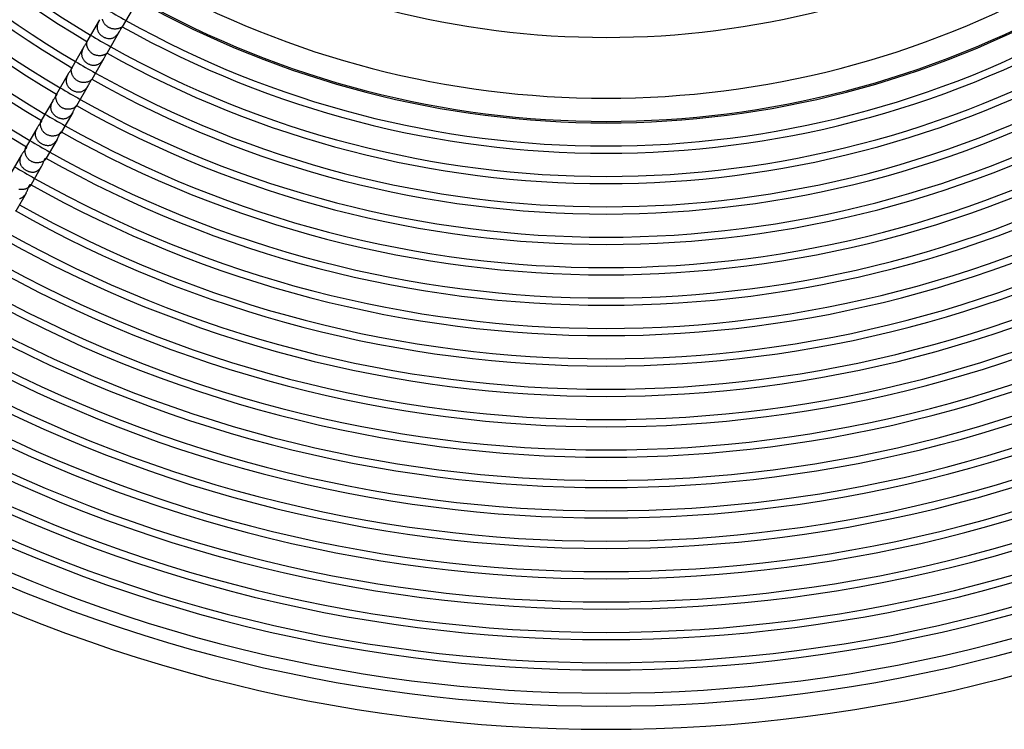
# Model space of a CAD drawing. Header units: millimetres. Extents: x -310 to 310, y -273 to 273.
# Tile 28 of 76: x -101 to 69, y -270 to -147. Entities that reach past the tile are written whole.
import ezdxf

# ---------------------------------------------------------------- set-up
doc = ezdxf.new("R2010")
doc.units = ezdxf.units.MM
doc.layers.add('HIDDEN', color=7, linetype='Continuous')
doc.layers.add('THICK', color=7, linetype='Continuous')

msp = doc.modelspace()

# ---------------------------------------------------------------- linework, layer by layer
at = {"layer": 'HIDDEN'}
for p, q in [((-87.59, -147.74), (-87.64, -147.85)), ((-87.54, -147.63), (-87.59, -147.74)), ((-87.49, -147.53), (-87.54, -147.63)), ((-87.43, -147.44), (-87.49, -147.53)), ((-86.91, -147.45), (-86.93, -147.37)), ((-86.88, -147.53), (-86.91, -147.45)), ((-86.85, -147.62), (-86.88, -147.53)), ((-86.81, -147.71), (-86.85, -147.62)), ((-86.77, -147.79), (-86.81, -147.71)), ((-86.73, -147.88), (-86.77, -147.79)), ((-87.84, -148.57), (-87.85, -148.7)), ((-87.85, -148.7), (-87.85, -148.83)), ((-87.85, -148.83), (-87.84, -148.95)), ((-87.83, -148.45), (-87.84, -148.57)), ((-87.84, -148.95), (-87.82, -149.08)), ((-87.8, -148.32), (-87.83, -148.45)), ((-87.82, -149.08), (-87.79, -149.2)), ((-87.77, -148.2), (-87.8, -148.32)), ((-87.79, -149.2), (-87.75, -149.32)), ((-87.73, -148.08), (-87.77, -148.2)), ((-87.75, -149.32), (-87.71, -149.44)), ((-87.69, -147.96), (-87.73, -148.08)), ((-87.71, -149.44), (-87.65, -149.55)), ((-87.64, -147.85), (-87.69, -147.96)), ((-86.68, -147.97), (-86.73, -147.88)), ((-86.63, -148.05), (-86.68, -147.97)), ((-86.57, -148.14), (-86.63, -148.05)), ((-86.51, -148.22), (-86.57, -148.14)), ((-86.44, -148.3), (-86.51, -148.22)), ((-86.37, -148.37), (-86.44, -148.3)), ((-86.3, -148.45), (-86.37, -148.37)), ((-86.22, -148.52), (-86.3, -148.45)), ((-86.14, -148.58), (-86.22, -148.52)), ((-86.06, -148.65), (-86.14, -148.58)), ((-85.97, -148.7), (-86.06, -148.65)), ((-85.89, -148.76), (-85.97, -148.7)), ((-85.79, -148.81), (-85.89, -148.76)), ((-85.7, -148.85), (-85.79, -148.81)), ((-85.6, -148.89), (-85.7, -148.85)), ((-85.51, -148.93), (-85.6, -148.89)), ((-85.41, -148.96), (-85.51, -148.93)), ((-85.31, -148.99), (-85.41, -148.96)), ((-85.21, -149.01), (-85.31, -148.99)), ((-85.11, -149.03), (-85.21, -149.01)), ((-85.01, -149.04), (-85.11, -149.03)), ((-84.9, -149.05), (-85.01, -149.04)), ((-84.8, -149.05), (-84.9, -149.05)), ((-84.71, -149.05), (-84.8, -149.05)), ((-84.61, -149.05), (-84.71, -149.05)), ((-84.51, -149.04), (-84.61, -149.05)), ((-84.42, -149.03), (-84.51, -149.04)), ((-84.33, -149.01), (-84.42, -149.03)), ((-84.24, -148.99), (-84.33, -149.01)), ((-84.16, -148.97), (-84.24, -148.99)), ((-84.08, -148.95), (-84.16, -148.97)), ((-84, -148.92), (-84.08, -148.95)), ((-84.08, -149.62), (-84.02, -149.53)), ((-84.02, -149.53), (-83.97, -149.44)), ((-83.93, -148.9), (-84, -148.92)), ((-83.87, -148.87), (-83.93, -148.9)), ((-83.81, -148.84), (-83.87, -148.87)), ((-83.75, -148.82), (-83.81, -148.84)), ((-83.71, -148.79), (-83.75, -148.82)), ((-83.66, -148.76), (-83.71, -148.79)), ((-83.63, -148.74), (-83.66, -148.76)), ((-83.59, -148.72), (-83.63, -148.74)), ((-83.57, -148.7), (-83.59, -148.72)), ((-83.55, -148.68), (-83.57, -148.7)), ((-83.53, -148.67), (-83.55, -148.68)), ((-83.52, -148.66), (-83.53, -148.67)), ((-83.51, -148.65), (-83.52, -148.66)), ((-83.51, -148.65), (-83.51, -148.65)), ((-83.51, -148.65), (-83.51, -148.65)), ((-83.51, -148.65), (-83.51, -148.65)), ((-83.51, -148.65), (-83.51, -148.65)), ((-83.51, -148.65), (-83.51, -148.65)), ((-83.51, -148.65), (-83.51, -148.65)), ((-83.51, -148.65), (-83.51, -148.65)), ((-89.63, -151.26), (-89.62, -151.23)), ((-89.62, -151.23), (-89.61, -151.22)), ((-89.6, -151.19), (-89.61, -151.2)), ((-89.61, -151.22), (-89.61, -151.2)), ((-89.61, -151.2), (-89.6, -151.2)), ((-89.6, -151.2), (-89.6, -151.2)), ((-89.6, -151.2), (-89.6, -151.2)), ((-89.6, -151.2), (-89.6, -151.2)), ((-89.6, -151.2), (-89.6, -151.2)), ((-89.6, -151.2), (-89.6, -151.2)), ((-87.65, -149.55), (-87.59, -149.66)), ((-87.59, -149.66), (-87.52, -149.77)), ((-87.52, -149.77), (-87.44, -149.87)), ((-87.44, -149.87), (-87.35, -149.97)), ((-87.35, -149.97), (-87.26, -150.06)), ((-87.26, -150.06), (-87.15, -150.15)), ((-87.15, -150.15), (-87.05, -150.23)), ((-87.05, -150.23), (-86.94, -150.31)), ((-86.94, -150.31), (-86.82, -150.38)), ((-86.82, -150.38), (-86.72, -150.44)), ((-86.72, -150.44), (-86.61, -150.49)), ((-86.61, -150.49), (-86.49, -150.54)), ((-86.49, -150.54), (-86.38, -150.58)), ((-86.38, -150.58), (-86.26, -150.62)), ((-86.26, -150.62), (-86.15, -150.64)), ((-86.15, -150.64), (-86.03, -150.66)), ((-86.03, -150.66), (-85.91, -150.68)), ((-85.91, -150.68), (-85.79, -150.68)), ((-85.79, -150.68), (-85.67, -150.68)), ((-85.67, -150.68), (-85.56, -150.67)), ((-85.56, -150.67), (-85.44, -150.66)), ((-85.44, -150.66), (-85.33, -150.63)), ((-85.33, -150.63), (-85.21, -150.6)), ((-85.21, -150.6), (-85.1, -150.56)), ((-85.1, -150.56), (-84.99, -150.51)), ((-84.99, -150.51), (-84.89, -150.45)), ((-84.89, -150.45), (-84.79, -150.39)), ((-84.79, -150.39), (-84.69, -150.32)), ((-84.69, -150.32), (-84.6, -150.24)), ((-84.6, -150.24), (-84.51, -150.16)), ((-84.51, -150.16), (-84.42, -150.07)), ((-84.42, -150.07), (-84.35, -149.99)), ((-84.35, -149.99), (-84.27, -149.89)), ((-84.27, -149.89), (-84.2, -149.8)), ((-84.2, -149.8), (-84.14, -149.71)), ((-84.14, -149.71), (-84.08, -149.62)), ((-90.46, -152.86), (-90.48, -152.98)), ((-90.42, -152.74), (-90.46, -152.86)), ((-90.38, -152.63), (-90.42, -152.74)), ((-90.34, -152.52), (-90.38, -152.63)), ((-90.29, -152.41), (-90.34, -152.52)), ((-90.24, -152.31), (-90.29, -152.41)), ((-90.19, -152.21), (-90.24, -152.31)), ((-90.13, -152.12), (-90.19, -152.21)), ((-89.66, -151.54), (-89.65, -151.48)), ((-89.65, -151.61), (-89.66, -151.54)), ((-89.65, -151.37), (-89.64, -151.33)), ((-89.65, -151.42), (-89.65, -151.37)), ((-89.65, -151.48), (-89.65, -151.42)), ((-89.65, -151.68), (-89.65, -151.61)), ((-89.64, -151.76), (-89.65, -151.68)), ((-89.64, -151.33), (-89.63, -151.29)), ((-89.62, -151.84), (-89.64, -151.76)), ((-89.63, -151.29), (-89.63, -151.26)), ((-89.61, -151.93), (-89.62, -151.84)), ((-89.59, -152.01), (-89.61, -151.93)), ((-89.56, -152.1), (-89.59, -152.01)), ((-89.53, -152.19), (-89.56, -152.1)), ((-89.49, -152.28), (-89.53, -152.19)), ((-89.45, -152.38), (-89.49, -152.28)), ((-89.41, -152.47), (-89.45, -152.38)), ((-89.36, -152.56), (-89.41, -152.47)), ((-89.31, -152.65), (-89.36, -152.56)), ((-89.25, -152.74), (-89.31, -152.65)), ((-89.19, -152.82), (-89.25, -152.74)), ((-89.12, -152.9), (-89.19, -152.82)), ((-89.05, -152.98), (-89.12, -152.9)), ((-90.52, -153.22), (-90.53, -153.34)), ((-90.53, -153.34), (-90.52, -153.46)), ((-90.51, -153.1), (-90.52, -153.22)), ((-90.52, -153.46), (-90.51, -153.58)), ((-90.48, -152.98), (-90.51, -153.1)), ((-90.51, -153.58), (-90.49, -153.69)), ((-90.49, -153.69), (-90.47, -153.81)), ((-90.47, -153.81), (-90.43, -153.92)), ((-90.43, -153.92), (-90.39, -154.03)), ((-90.39, -154.03), (-90.34, -154.14)), ((-90.34, -154.14), (-90.28, -154.24)), ((-90.28, -154.24), (-90.21, -154.34)), ((-90.21, -154.34), (-90.14, -154.44)), ((-90.14, -154.44), (-90.06, -154.53)), ((-90.06, -154.53), (-89.98, -154.62)), ((-89.98, -154.62), (-89.89, -154.7)), ((-88.98, -153.06), (-89.05, -152.98)), ((-88.9, -153.13), (-88.98, -153.06)), ((-88.82, -153.2), (-88.9, -153.13)), ((-88.73, -153.27), (-88.82, -153.2)), ((-88.65, -153.33), (-88.73, -153.27)), ((-88.56, -153.38), (-88.65, -153.33)), ((-88.46, -153.43), (-88.56, -153.38)), ((-88.36, -153.48), (-88.46, -153.43)), ((-88.26, -153.52), (-88.36, -153.48)), ((-88.16, -153.56), (-88.26, -153.52)), ((-88.05, -153.59), (-88.16, -153.56)), ((-87.95, -153.62), (-88.05, -153.59)), ((-87.84, -153.64), (-87.95, -153.62)), ((-87.74, -153.65), (-87.84, -153.64)), ((-87.63, -153.66), (-87.74, -153.65)), ((-87.53, -153.67), (-87.63, -153.66)), ((-87.42, -153.67), (-87.53, -153.67)), ((-87.32, -153.66), (-87.42, -153.67)), ((-87.22, -153.66), (-87.32, -153.66)), ((-87.12, -153.64), (-87.22, -153.66)), ((-87.02, -153.63), (-87.12, -153.64)), ((-87.1, -154.72), (-87.03, -154.64)), ((-87.03, -154.64), (-86.96, -154.55)), ((-86.93, -153.61), (-87.02, -153.63)), ((-86.96, -154.55), (-86.9, -154.47)), ((-86.84, -153.59), (-86.93, -153.61)), ((-86.9, -154.47), (-86.83, -154.38)), ((-86.75, -153.56), (-86.84, -153.59)), ((-86.83, -154.38), (-86.78, -154.29)), ((-86.78, -154.29), (-86.72, -154.2)), ((-86.67, -153.53), (-86.75, -153.56)), ((-86.72, -154.2), (-86.67, -154.12)), ((-86.6, -153.5), (-86.67, -153.53)), ((-86.53, -153.47), (-86.6, -153.5)), ((-86.46, -153.44), (-86.53, -153.47)), ((-86.4, -153.41), (-86.46, -153.44)), ((-86.35, -153.38), (-86.4, -153.41)), ((-86.31, -153.35), (-86.35, -153.38)), ((-86.27, -153.32), (-86.31, -153.35)), ((-86.23, -153.29), (-86.27, -153.32)), ((-86.2, -153.27), (-86.23, -153.29)), ((-86.18, -153.25), (-86.2, -153.27)), ((-86.16, -153.23), (-86.18, -153.25)), ((-86.15, -153.21), (-86.16, -153.23)), ((-86.14, -153.2), (-86.15, -153.21)), ((-86.14, -153.19), (-86.14, -153.19)), ((-86.14, -153.19), (-86.14, -153.19)), ((-86.14, -153.19), (-86.14, -153.2)), ((-86.14, -153.19), (-86.14, -153.2)), ((-86.14, -153.2), (-86.14, -153.2)), ((-86.14, -153.2), (-86.14, -153.2)), ((-86.14, -153.2), (-86.14, -153.2)), ((-92.31, -156.04), (-92.3, -155.99)), ((-92.31, -156.11), (-92.31, -156.04)), ((-92.31, -156.18), (-92.31, -156.11)), ((-92.31, -156.25), (-92.31, -156.18)), ((-92.3, -156.33), (-92.31, -156.25)), ((-92.3, -155.99), (-92.29, -155.93)), ((-92.29, -156.42), (-92.3, -156.33)), ((-92.29, -155.93), (-92.28, -155.89)), ((-92.28, -155.89), (-92.27, -155.85)), ((-92.27, -155.85), (-92.26, -155.82)), ((-92.26, -155.82), (-92.25, -155.79)), ((-92.25, -155.79), (-92.24, -155.77)), ((-92.23, -155.74), (-92.24, -155.77)), ((-92.24, -155.76), (-92.23, -155.75)), ((-92.24, -155.77), (-92.24, -155.76)), ((-92.23, -155.75), (-92.23, -155.75)), ((-92.23, -155.75), (-92.22, -155.75)), ((-92.22, -155.75), (-92.22, -155.75)), ((-92.22, -155.75), (-92.22, -155.75)), ((-89.89, -154.7), (-89.8, -154.78)), ((-89.8, -154.78), (-89.7, -154.86)), ((-89.7, -154.86), (-89.59, -154.93)), ((-89.59, -154.93), (-89.49, -155)), ((-89.49, -155), (-89.39, -155.05)), ((-89.39, -155.05), (-89.29, -155.1)), ((-89.29, -155.1), (-89.19, -155.14)), ((-89.19, -155.14), (-89.09, -155.18)), ((-89.09, -155.18), (-88.98, -155.21)), ((-88.98, -155.21), (-88.88, -155.24)), ((-88.88, -155.24), (-88.77, -155.27)), ((-88.77, -155.27), (-88.67, -155.29)), ((-88.67, -155.29), (-88.56, -155.3)), ((-88.56, -155.3), (-88.45, -155.3)), ((-88.45, -155.3), (-88.35, -155.3)), ((-88.35, -155.3), (-88.24, -155.3)), ((-88.24, -155.3), (-88.13, -155.28)), ((-88.13, -155.28), (-88.03, -155.26)), ((-88.03, -155.26), (-87.92, -155.24)), ((-87.92, -155.24), (-87.82, -155.2)), ((-87.82, -155.2), (-87.72, -155.16)), ((-87.72, -155.16), (-87.63, -155.12)), ((-87.63, -155.12), (-87.53, -155.06)), ((-87.53, -155.06), (-87.44, -155.01)), ((-87.44, -155.01), (-87.35, -154.94)), ((-87.35, -154.94), (-87.26, -154.87)), ((-87.26, -154.87), (-87.18, -154.8)), ((-87.18, -154.8), (-87.1, -154.72)), ((-93.19, -157.8), (-93.2, -157.91)), ((-93.2, -157.91), (-93.2, -158.02)), ((-93.2, -158.02), (-93.19, -158.12)), ((-93.18, -157.69), (-93.19, -157.8)), ((-93.16, -157.58), (-93.18, -157.69)), ((-93.13, -157.48), (-93.16, -157.58)), ((-93.1, -157.37), (-93.13, -157.48)), ((-93.06, -157.27), (-93.1, -157.37)), ((-93.02, -157.17), (-93.06, -157.27)), ((-92.98, -157.07), (-93.02, -157.17)), ((-92.93, -156.97), (-92.98, -157.07)), ((-92.88, -156.88), (-92.93, -156.97)), ((-92.83, -156.79), (-92.88, -156.88)), ((-92.27, -156.51), (-92.29, -156.42)), ((-92.26, -156.6), (-92.27, -156.51)), ((-92.23, -156.69), (-92.26, -156.6)), ((-92.2, -156.78), (-92.23, -156.69)), ((-92.17, -156.87), (-92.2, -156.78)), ((-92.13, -156.97), (-92.17, -156.87)), ((-92.09, -157.06), (-92.13, -156.97)), ((-92.04, -157.16), (-92.09, -157.06)), ((-91.99, -157.25), (-92.04, -157.16)), ((-91.93, -157.34), (-91.99, -157.25)), ((-91.87, -157.43), (-91.93, -157.34)), ((-91.8, -157.51), (-91.87, -157.43)), ((-91.73, -157.6), (-91.8, -157.51)), ((-91.66, -157.68), (-91.73, -157.6)), ((-91.58, -157.75), (-91.66, -157.68)), ((-91.5, -157.82), (-91.58, -157.75)), ((-91.41, -157.89), (-91.5, -157.82)), ((-91.32, -157.95), (-91.41, -157.89)), ((-91.23, -158.01), (-91.32, -157.95)), ((-91.13, -158.06), (-91.23, -158.01)), ((-89.12, -158.04), (-89.19, -158.08)), ((-89.05, -158.01), (-89.12, -158.04)), ((-89, -157.97), (-89.05, -158.01)), ((-88.95, -157.93), (-89, -157.97)), ((-88.9, -157.9), (-88.95, -157.93)), ((-88.86, -157.87), (-88.9, -157.9)), ((-88.83, -157.84), (-88.86, -157.87)), ((-88.81, -157.81), (-88.83, -157.84)), ((-88.79, -157.79), (-88.81, -157.81)), ((-88.78, -157.77), (-88.79, -157.79)), ((-88.76, -157.74), (-88.78, -157.77)), ((-88.77, -157.76), (-88.78, -157.77)), ((-88.77, -157.74), (-88.77, -157.74)), ((-88.77, -157.74), (-88.77, -157.74)), ((-88.77, -157.74), (-88.77, -157.75)), ((-88.77, -157.75), (-88.77, -157.75)), ((-88.77, -157.75), (-88.77, -157.76)), ((-93.19, -158.12), (-93.18, -158.23)), ((-93.18, -158.23), (-93.16, -158.33)), ((-93.16, -158.33), (-93.13, -158.44)), ((-93.13, -158.44), (-93.1, -158.54)), ((-93.1, -158.54), (-93.06, -158.64)), ((-93.06, -158.64), (-93.02, -158.73)), ((-93.02, -158.73), (-92.96, -158.83)), ((-92.96, -158.83), (-92.91, -158.92)), ((-92.91, -158.92), (-92.84, -159.01)), ((-92.84, -159.01), (-92.77, -159.09)), ((-92.77, -159.09), (-92.7, -159.18)), ((-92.7, -159.18), (-92.62, -159.26)), ((-92.62, -159.26), (-92.53, -159.34)), ((-92.53, -159.34), (-92.44, -159.41)), ((-92.44, -159.41), (-92.35, -159.48)), ((-92.35, -159.48), (-92.25, -159.55)), ((-92.25, -159.55), (-92.15, -159.61)), ((-92.15, -159.61), (-92.04, -159.67)), ((-92.04, -159.67), (-91.93, -159.72)), ((-91.93, -159.72), (-91.81, -159.77)), ((-91.02, -158.11), (-91.13, -158.06)), ((-90.92, -158.15), (-91.02, -158.11)), ((-90.81, -158.19), (-90.92, -158.15)), ((-90.7, -158.22), (-90.81, -158.19)), ((-90.59, -158.25), (-90.7, -158.22)), ((-90.48, -158.26), (-90.59, -158.25)), ((-90.37, -158.28), (-90.48, -158.26)), ((-90.39, -159.79), (-90.28, -159.74)), ((-90.26, -158.29), (-90.37, -158.28)), ((-90.28, -159.74), (-90.18, -159.68)), ((-90.15, -158.29), (-90.26, -158.29)), ((-90.18, -159.68), (-90.08, -159.61)), ((-90.04, -158.29), (-90.15, -158.29)), ((-90.08, -159.61), (-89.98, -159.54)), ((-89.93, -158.28), (-90.04, -158.29)), ((-89.98, -159.54), (-89.88, -159.46)), ((-89.83, -158.27), (-89.93, -158.28)), ((-89.88, -159.46), (-89.79, -159.37)), ((-89.73, -158.25), (-89.83, -158.27)), ((-89.79, -159.37), (-89.71, -159.28)), ((-89.63, -158.23), (-89.73, -158.25)), ((-89.71, -159.28), (-89.63, -159.18)), ((-89.53, -158.2), (-89.63, -158.23)), ((-89.63, -159.18), (-89.56, -159.09)), ((-89.56, -159.09), (-89.49, -158.99)), ((-89.44, -158.18), (-89.53, -158.2)), ((-89.49, -158.99), (-89.43, -158.89)), ((-89.35, -158.15), (-89.44, -158.18)), ((-89.43, -158.89), (-89.37, -158.79)), ((-89.27, -158.11), (-89.35, -158.15)), ((-89.19, -158.08), (-89.27, -158.11)), ((-94.97, -160.76), (-94.96, -160.69)), ((-94.97, -160.85), (-94.97, -160.76)), ((-94.96, -160.93), (-94.97, -160.85)), ((-94.96, -160.62), (-94.95, -160.55)), ((-94.96, -160.69), (-94.96, -160.62)), ((-94.95, -161.02), (-94.96, -160.93)), ((-94.95, -160.55), (-94.94, -160.5)), ((-94.94, -161.12), (-94.95, -161.02)), ((-94.94, -160.5), (-94.93, -160.45)), ((-94.92, -161.22), (-94.94, -161.12)), ((-94.93, -160.45), (-94.91, -160.41)), ((-94.89, -161.32), (-94.92, -161.22)), ((-94.91, -160.41), (-94.9, -160.37)), ((-94.9, -160.37), (-94.88, -160.34)), ((-94.86, -161.42), (-94.89, -161.32)), ((-94.85, -160.29), (-94.88, -160.34)), ((-94.88, -160.34), (-94.87, -160.33)), ((-94.87, -160.33), (-94.86, -160.31)), ((-94.86, -160.31), (-94.85, -160.3)), ((-94.83, -161.52), (-94.86, -161.42)), ((-94.85, -160.3), (-94.85, -160.3)), ((-94.85, -160.3), (-94.84, -160.3)), ((-94.84, -160.3), (-94.83, -160.3)), ((-91.81, -159.77), (-91.69, -159.81)), ((-91.69, -159.81), (-91.58, -159.85)), ((-91.58, -159.85), (-91.46, -159.88)), ((-91.46, -159.88), (-91.34, -159.9)), ((-91.34, -159.9), (-91.22, -159.91)), ((-91.22, -159.91), (-91.1, -159.92)), ((-91.1, -159.92), (-90.98, -159.92)), ((-90.98, -159.92), (-90.86, -159.91)), ((-90.86, -159.91), (-90.74, -159.89)), ((-90.74, -159.89), (-90.62, -159.87)), ((-90.62, -159.87), (-90.51, -159.83)), ((-90.51, -159.83), (-90.39, -159.79)), ((-95.86, -162.44), (-95.87, -162.55)), ((-95.87, -162.55), (-95.87, -162.67)), ((-95.87, -162.67), (-95.86, -162.78)), ((-95.85, -162.32), (-95.86, -162.44)), ((-95.86, -162.78), (-95.84, -162.89)), ((-95.83, -162.21), (-95.85, -162.32)), ((-95.84, -162.89), (-95.82, -163)), ((-95.8, -162.09), (-95.83, -162.21)), ((-95.82, -163), (-95.78, -163.11)), ((-95.77, -161.98), (-95.8, -162.09)), ((-95.78, -163.11), (-95.74, -163.22)), ((-95.73, -161.87), (-95.77, -161.98)), ((-95.68, -161.76), (-95.73, -161.87)), ((-95.63, -161.65), (-95.68, -161.76)), ((-95.58, -161.55), (-95.63, -161.65)), ((-95.52, -161.45), (-95.58, -161.55)), ((-94.78, -161.62), (-94.83, -161.52)), ((-94.74, -161.72), (-94.78, -161.62)), ((-94.69, -161.82), (-94.74, -161.72)), ((-94.63, -161.92), (-94.69, -161.82)), ((-94.57, -162.01), (-94.63, -161.92)), ((-94.5, -162.1), (-94.57, -162.01)), ((-94.43, -162.19), (-94.5, -162.1)), ((-94.35, -162.28), (-94.43, -162.19)), ((-94.27, -162.36), (-94.35, -162.28)), ((-94.18, -162.44), (-94.27, -162.36)), ((-94.09, -162.51), (-94.18, -162.44)), ((-94, -162.58), (-94.09, -162.51)), ((-93.9, -162.64), (-94, -162.58)), ((-93.8, -162.69), (-93.9, -162.64)), ((-93.7, -162.74), (-93.8, -162.69)), ((-93.6, -162.78), (-93.7, -162.74)), ((-93.49, -162.81), (-93.6, -162.78)), ((-93.39, -162.84), (-93.49, -162.81)), ((-93.28, -162.87), (-93.39, -162.84)), ((-93.17, -162.89), (-93.28, -162.87)), ((-93.06, -162.9), (-93.17, -162.89)), ((-92.95, -162.91), (-93.06, -162.9)), ((-92.84, -162.91), (-92.95, -162.91)), ((-92.73, -162.91), (-92.84, -162.91)), ((-92.63, -162.9), (-92.73, -162.91)), ((-92.52, -162.89), (-92.63, -162.9)), ((-92.42, -162.87), (-92.52, -162.89)), ((-92.32, -162.85), (-92.42, -162.87)), ((-92.22, -162.83), (-92.32, -162.85)), ((-92.12, -162.8), (-92.22, -162.83)), ((-92.03, -162.77), (-92.12, -162.8)), ((-91.95, -162.73), (-92.03, -162.77)), ((-91.87, -162.69), (-91.95, -162.73)), ((-91.8, -162.66), (-91.87, -162.69)), ((-91.73, -162.62), (-91.8, -162.66)), ((-91.67, -162.58), (-91.73, -162.62)), ((-91.61, -162.54), (-91.67, -162.58)), ((-91.56, -162.5), (-91.61, -162.54)), ((-91.52, -162.47), (-91.56, -162.5)), ((-91.49, -162.43), (-91.52, -162.47)), ((-91.46, -162.4), (-91.49, -162.43)), ((-91.44, -162.37), (-91.46, -162.4)), ((-91.42, -162.34), (-91.44, -162.37)), ((-91.39, -162.29), (-91.42, -162.34)), ((-91.41, -162.33), (-91.42, -162.34)), ((-91.41, -162.28), (-91.4, -162.28)), ((-91.4, -162.31), (-91.41, -162.33)), ((-91.4, -162.28), (-91.4, -162.29)), ((-91.4, -162.29), (-91.4, -162.3)), ((-91.4, -162.3), (-91.4, -162.31)), ((-97.48, -164.83), (-97.53, -164.92)), ((-95.74, -163.22), (-95.7, -163.32)), ((-95.7, -163.32), (-95.64, -163.42)), ((-95.64, -163.42), (-95.58, -163.51)), ((-95.58, -163.51), (-95.52, -163.61)), ((-95.52, -163.61), (-95.44, -163.7)), ((-95.44, -163.7), (-95.37, -163.78)), ((-95.37, -163.78), (-95.28, -163.86)), ((-95.28, -163.86), (-95.2, -163.94)), ((-95.2, -163.94), (-95.11, -164.02)), ((-95.11, -164.02), (-95.01, -164.09)), ((-95.01, -164.09), (-94.91, -164.15)), ((-94.91, -164.15), (-94.81, -164.22)), ((-94.81, -164.22), (-94.71, -164.27)), ((-94.71, -164.27), (-94.62, -164.32)), ((-94.62, -164.32), (-94.52, -164.36)), ((-94.52, -164.36), (-94.42, -164.4)), ((-94.42, -164.4), (-94.32, -164.44)), ((-94.32, -164.44), (-94.22, -164.47)), ((-94.22, -164.47), (-94.11, -164.49)), ((-94.11, -164.49), (-94.01, -164.51)), ((-94.01, -164.51), (-93.91, -164.53)), ((-93.91, -164.53), (-93.81, -164.54)), ((-93.81, -164.54), (-93.7, -164.54)), ((-93.7, -164.54), (-93.6, -164.54)), ((-93.6, -164.54), (-93.5, -164.53)), ((-93.5, -164.53), (-93.4, -164.51)), ((-93.4, -164.51), (-93.3, -164.49)), ((-93.3, -164.49), (-93.2, -164.47)), ((-93.2, -164.47), (-93.1, -164.43)), ((-93.1, -164.43), (-93.01, -164.39)), ((-93.01, -164.39), (-92.92, -164.35)), ((-92.92, -164.35), (-92.83, -164.3)), ((-92.83, -164.3), (-92.74, -164.24)), ((-92.74, -164.24), (-92.66, -164.18)), ((-92.66, -164.18), (-92.58, -164.11)), ((-92.58, -164.11), (-92.5, -164.03)), ((-92.5, -164.03), (-92.42, -163.96)), ((-92.42, -163.96), (-92.35, -163.88)), ((-92.35, -163.88), (-92.29, -163.8)), ((-92.29, -163.8), (-92.23, -163.71)), ((-92.23, -163.71), (-92.17, -163.63)), ((-92.17, -163.63), (-92.11, -163.54)), ((-92.11, -163.54), (-92.06, -163.45)), ((-98.4, -166.5), (-98.44, -166.6)), ((-98.36, -166.4), (-98.4, -166.5)), ((-98.31, -166.3), (-98.36, -166.4)), ((-98.26, -166.2), (-98.31, -166.3)), ((-98.21, -166.11), (-98.26, -166.2)), ((-97.63, -165.41), (-97.62, -165.33)), ((-97.62, -165.5), (-97.63, -165.41)), ((-97.62, -165.25), (-97.61, -165.18)), ((-97.62, -165.33), (-97.62, -165.25)), ((-97.62, -165.6), (-97.62, -165.5)), ((-97.6, -165.7), (-97.62, -165.6)), ((-97.61, -165.18), (-97.6, -165.11)), ((-97.6, -165.11), (-97.58, -165.05)), ((-97.59, -165.8), (-97.6, -165.7)), ((-97.56, -165.9), (-97.59, -165.8)), ((-97.58, -165.05), (-97.56, -165)), ((-97.56, -165), (-97.55, -164.96)), ((-97.54, -166.01), (-97.56, -165.9)), ((-97.55, -164.96), (-97.53, -164.92)), ((-97.5, -166.11), (-97.54, -166.01)), ((-97.53, -164.92), (-97.51, -164.9)), ((-97.51, -164.9), (-97.5, -164.88)), ((-97.5, -164.88), (-97.48, -164.86)), ((-97.46, -166.22), (-97.5, -166.11)), ((-97.48, -164.86), (-97.47, -164.85)), ((-97.47, -164.85), (-97.45, -164.85)), ((-97.42, -166.32), (-97.46, -166.22)), ((-97.45, -164.85), (-97.44, -164.85)), ((-97.37, -166.42), (-97.42, -166.32)), ((-97.31, -166.53), (-97.37, -166.42)), ((-97.25, -166.62), (-97.31, -166.53)), ((-98.53, -167.02), (-98.54, -167.12)), ((-98.54, -167.12), (-98.54, -167.23)), ((-98.54, -167.23), (-98.54, -167.33)), ((-98.54, -167.33), (-98.53, -167.44)), ((-98.52, -166.91), (-98.53, -167.02)), ((-98.53, -167.44), (-98.51, -167.54)), ((-98.5, -166.8), (-98.52, -166.91)), ((-98.51, -167.54), (-98.48, -167.64)), ((-98.47, -166.7), (-98.5, -166.8)), ((-98.48, -167.64), (-98.45, -167.74)), ((-98.44, -166.6), (-98.47, -166.7)), ((-98.45, -167.74), (-98.41, -167.83)), ((-98.41, -167.83), (-98.37, -167.92)), ((-98.37, -167.92), (-98.32, -168.01)), ((-98.32, -168.01), (-98.26, -168.1)), ((-98.26, -168.1), (-98.2, -168.19)), ((-98.2, -168.19), (-98.14, -168.27)), ((-97.18, -166.72), (-97.25, -166.62)), ((-97.11, -166.81), (-97.18, -166.72)), ((-97.03, -166.9), (-97.11, -166.81)), ((-96.95, -166.98), (-97.03, -166.9)), ((-96.86, -167.06), (-96.95, -166.98)), ((-96.77, -167.14), (-96.86, -167.06)), ((-96.67, -167.2), (-96.77, -167.14)), ((-96.57, -167.27), (-96.67, -167.2)), ((-96.47, -167.32), (-96.57, -167.27)), ((-96.37, -167.37), (-96.47, -167.32)), ((-96.26, -167.41), (-96.37, -167.37)), ((-96.15, -167.45), (-96.26, -167.41)), ((-96.04, -167.48), (-96.15, -167.45)), ((-95.93, -167.5), (-96.04, -167.48)), ((-95.82, -167.52), (-95.93, -167.5)), ((-95.71, -167.53), (-95.82, -167.52)), ((-95.59, -167.53), (-95.71, -167.53)), ((-95.48, -167.53), (-95.59, -167.53)), ((-95.37, -167.53), (-95.48, -167.53)), ((-95.26, -167.52), (-95.37, -167.53)), ((-95.15, -167.5), (-95.26, -167.52)), ((-95.05, -167.48), (-95.15, -167.5)), ((-94.94, -167.46), (-95.05, -167.48)), ((-94.84, -167.43), (-94.94, -167.46)), ((-94.87, -168.3), (-94.81, -168.21)), ((-94.75, -167.4), (-94.84, -167.43)), ((-94.81, -168.21), (-94.75, -168.11)), ((-94.66, -167.36), (-94.75, -167.4)), ((-94.57, -167.32), (-94.66, -167.36)), ((-94.49, -167.28), (-94.57, -167.32)), ((-94.42, -167.24), (-94.49, -167.28)), ((-94.35, -167.2), (-94.42, -167.24)), ((-94.29, -167.15), (-94.35, -167.2)), ((-94.23, -167.11), (-94.29, -167.15)), ((-94.19, -167.07), (-94.23, -167.11)), ((-94.14, -167.03), (-94.19, -167.07)), ((-94.11, -166.99), (-94.14, -167.03)), ((-94.08, -166.96), (-94.11, -166.99)), ((-94.06, -166.92), (-94.08, -166.96)), ((-94.01, -166.83), (-94.06, -166.92)), ((-94.05, -166.9), (-94.06, -166.92)), ((-94.05, -166.82), (-94.04, -166.82)), ((-94.04, -166.87), (-94.05, -166.9)), ((-94.04, -166.82), (-94.04, -166.84)), ((-94.04, -166.84), (-94.04, -166.85)), ((-94.04, -166.85), (-94.04, -166.87)), ((-100.28, -169.86), (-100.27, -169.79)), ((-100.28, -169.95), (-100.28, -169.86)), ((-100.27, -169.79), (-100.25, -169.72)), ((-100.25, -169.72), (-100.24, -169.65)), ((-100.24, -169.65), (-100.22, -169.6)), ((-100.22, -169.6), (-100.2, -169.55)), ((-100.2, -169.55), (-100.17, -169.51)), ((-100.1, -169.38), (-100.17, -169.51)), ((-100.17, -169.51), (-100.15, -169.47)), ((-100.15, -169.47), (-100.13, -169.44)), ((-100.13, -169.44), (-100.1, -169.42)), ((-100.1, -169.42), (-100.08, -169.41)), ((-100.08, -169.41), (-100.07, -169.41)), ((-100.07, -169.41), (-100.05, -169.41)), ((-98.14, -168.27), (-98.07, -168.35)), ((-98.07, -168.35), (-97.99, -168.43)), ((-97.99, -168.43), (-97.91, -168.5)), ((-97.91, -168.5), (-97.83, -168.57)), ((-97.83, -168.57), (-97.75, -168.64)), ((-97.75, -168.64), (-97.66, -168.71)), ((-97.66, -168.71), (-97.57, -168.77)), ((-97.57, -168.77), (-97.47, -168.82)), ((-97.47, -168.82), (-97.37, -168.88)), ((-97.37, -168.88), (-97.26, -168.93)), ((-97.26, -168.93), (-97.15, -168.98)), ((-97.15, -168.98), (-97.05, -169.02)), ((-97.05, -169.02), (-96.94, -169.06)), ((-96.94, -169.06), (-96.83, -169.09)), ((-96.83, -169.09), (-96.71, -169.11)), ((-96.71, -169.11), (-96.6, -169.13)), ((-96.6, -169.13), (-96.49, -169.15)), ((-96.49, -169.15), (-96.38, -169.15)), ((-96.38, -169.15), (-96.27, -169.15)), ((-96.27, -169.15), (-96.16, -169.14)), ((-96.16, -169.14), (-96.05, -169.13)), ((-96.05, -169.13), (-95.94, -169.11)), ((-95.94, -169.11), (-95.83, -169.08)), ((-95.83, -169.08), (-95.73, -169.04)), ((-95.73, -169.04), (-95.63, -168.99)), ((-95.63, -168.99), (-95.53, -168.94)), ((-95.53, -168.94), (-95.43, -168.88)), ((-95.43, -168.88), (-95.34, -168.81)), ((-95.34, -168.81), (-95.25, -168.74)), ((-95.25, -168.74), (-95.17, -168.66)), ((-95.17, -168.66), (-95.09, -168.58)), ((-95.09, -168.58), (-95.01, -168.49)), ((-95.01, -168.49), (-94.94, -168.4)), ((-94.94, -168.4), (-94.87, -168.3)), ((-101.2, -171.63), (-101.21, -171.74)), ((-101.19, -171.53), (-101.2, -171.63)), ((-101.17, -171.43), (-101.19, -171.53)), ((-101.15, -171.33), (-101.17, -171.43)), ((-101.12, -171.23), (-101.15, -171.33)), ((-101.08, -171.13), (-101.12, -171.23)), ((-101.04, -171.04), (-101.08, -171.13)), ((-101, -170.94), (-101.04, -171.04)), ((-100.95, -170.85), (-101, -170.94)), ((-100.9, -170.76), (-100.95, -170.85)), ((-100.29, -170.04), (-100.28, -169.95)), ((-100.29, -170.13), (-100.29, -170.04)), ((-100.28, -170.23), (-100.29, -170.13)), ((-100.27, -170.33), (-100.28, -170.23)), ((-100.25, -170.43), (-100.27, -170.33)), ((-100.23, -170.54), (-100.25, -170.43)), ((-100.2, -170.64), (-100.23, -170.54)), ((-100.16, -170.75), (-100.2, -170.64)), ((-100.13, -170.85), (-100.16, -170.75)), ((-100.08, -170.96), (-100.13, -170.85)), ((-100.03, -171.06), (-100.08, -170.96)), ((-99.97, -171.16), (-100.03, -171.06)), ((-99.91, -171.26), (-99.97, -171.16)), ((-99.85, -171.35), (-99.91, -171.26)), ((-99.78, -171.45), (-99.85, -171.35)), ((-99.7, -171.53), (-99.78, -171.45)), ((-99.62, -171.62), (-99.7, -171.53)), ((-99.53, -171.7), (-99.62, -171.62)), ((-96.81, -171.64), (-96.86, -171.69)), ((-96.77, -171.59), (-96.81, -171.64)), ((-96.74, -171.55), (-96.77, -171.59)), ((-96.71, -171.51), (-96.74, -171.55)), ((-96.64, -171.38), (-96.71, -171.51)), ((-96.69, -171.47), (-96.71, -171.51)), ((-96.69, -171.35), (-96.68, -171.36)), ((-96.68, -171.43), (-96.69, -171.47)), ((-96.68, -171.36), (-96.67, -171.38)), ((-96.67, -171.4), (-96.68, -171.43)), ((-96.67, -171.38), (-96.67, -171.4)), ((-101.21, -171.74), (-101.21, -171.84)), ((-101.21, -171.84), (-101.21, -171.93)), ((-101.21, -171.93), (-101.2, -172.03)), ((-101.2, -172.03), (-101.18, -172.13)), ((-101.18, -172.13), (-101.16, -172.22)), ((-101.16, -172.22), (-101.13, -172.32)), ((-101.13, -172.32), (-101.09, -172.41)), ((-101.09, -172.41), (-101.05, -172.5)), ((-101.05, -172.5), (-101.01, -172.58)), ((-101.01, -172.58), (-100.96, -172.67)), ((-100.96, -172.67), (-100.9, -172.75)), ((-100.9, -172.75), (-100.84, -172.83)), ((-100.84, -172.83), (-100.78, -172.91)), ((-100.78, -172.91), (-100.71, -172.98)), ((-100.71, -172.98), (-100.63, -173.05)), ((-100.63, -173.05), (-100.56, -173.12)), ((-100.56, -173.12), (-100.48, -173.19)), ((-100.48, -173.19), (-100.39, -173.25)), ((-100.39, -173.25), (-100.31, -173.32)), ((-100.31, -173.32), (-100.22, -173.37)), ((-99.44, -171.77), (-99.53, -171.7)), ((-99.35, -171.84), (-99.44, -171.77)), ((-99.25, -171.9), (-99.35, -171.84)), ((-99.14, -171.96), (-99.25, -171.9)), ((-99.03, -172.01), (-99.14, -171.96)), ((-98.91, -172.05), (-99.03, -172.01)), ((-98.8, -172.09), (-98.91, -172.05)), ((-98.68, -172.12), (-98.8, -172.09)), ((-98.56, -172.14), (-98.68, -172.12)), ((-98.44, -172.15), (-98.56, -172.14)), ((-98.32, -172.16), (-98.44, -172.15)), ((-98.2, -172.16), (-98.32, -172.16)), ((-98.08, -172.16), (-98.2, -172.16)), ((-97.96, -172.15), (-98.08, -172.16)), ((-97.85, -172.13), (-97.96, -172.15)), ((-97.94, -173.39), (-97.86, -173.32)), ((-97.86, -173.32), (-97.79, -173.25)), ((-97.73, -172.11), (-97.85, -172.13)), ((-97.79, -173.25), (-97.72, -173.17)), ((-97.62, -172.08), (-97.73, -172.11)), ((-97.72, -173.17), (-97.66, -173.1)), ((-97.66, -173.1), (-97.6, -173.02)), ((-97.51, -172.05), (-97.62, -172.08)), ((-97.6, -173.02), (-97.54, -172.93)), ((-97.54, -172.93), (-97.49, -172.85)), ((-97.41, -172.01), (-97.51, -172.05)), ((-97.49, -172.85), (-97.43, -172.76)), ((-97.31, -171.97), (-97.41, -172.01)), ((-97.22, -171.93), (-97.31, -171.97)), ((-97.13, -171.88), (-97.22, -171.93)), ((-97.05, -171.83), (-97.13, -171.88)), ((-96.98, -171.78), (-97.05, -171.83)), ((-96.92, -171.74), (-96.98, -171.78)), ((-96.86, -171.69), (-96.92, -171.74)), ((-100.22, -173.37), (-100.13, -173.43)), ((-100.13, -173.43), (-100.04, -173.48)), ((-100.04, -173.48), (-99.95, -173.52)), ((-99.95, -173.52), (-99.86, -173.57)), ((-99.86, -173.57), (-99.76, -173.61)), ((-99.76, -173.61), (-99.67, -173.64)), ((-99.67, -173.64), (-99.57, -173.67)), ((-99.57, -173.67), (-99.48, -173.7)), ((-99.48, -173.7), (-99.38, -173.72)), ((-99.38, -173.72), (-99.29, -173.74)), ((-99.29, -173.74), (-99.19, -173.75)), ((-99.19, -173.75), (-99.09, -173.76)), ((-99.09, -173.76), (-99, -173.77)), ((-99, -173.77), (-98.9, -173.76)), ((-98.9, -173.76), (-98.81, -173.76)), ((-98.81, -173.76), (-98.72, -173.75)), ((-98.72, -173.75), (-98.62, -173.73)), ((-98.62, -173.73), (-98.53, -173.71)), ((-98.53, -173.71), (-98.44, -173.68)), ((-98.44, -173.68), (-98.35, -173.64)), ((-98.35, -173.64), (-98.26, -173.6)), ((-98.26, -173.6), (-98.18, -173.56)), ((-98.18, -173.56), (-98.1, -173.5)), ((-98.1, -173.5), (-98.02, -173.45)), ((-98.02, -173.45), (-97.94, -173.39)), ((-100.36, -176.72), (-100.48, -176.74)), ((-100.24, -176.69), (-100.36, -176.72)), ((-100.13, -176.65), (-100.24, -176.69)), ((-100.03, -176.61), (-100.13, -176.65)), ((-99.93, -176.56), (-100.03, -176.61)), ((-99.83, -176.51), (-99.93, -176.56)), ((-99.75, -176.46), (-99.83, -176.51)), ((-99.67, -176.41), (-99.75, -176.46)), ((-99.59, -176.35), (-99.67, -176.41)), ((-99.53, -176.3), (-99.59, -176.35)), ((-99.48, -176.25), (-99.53, -176.3)), ((-99.43, -176.19), (-99.48, -176.25)), ((-99.39, -176.14), (-99.43, -176.19)), ((-99.36, -176.1), (-99.39, -176.14)), ((-99.26, -175.93), (-99.36, -176.1)), ((-99.33, -176.04), (-99.36, -176.1)), ((-99.34, -175.89), (-99.32, -175.9)), ((-99.32, -176), (-99.33, -176.04)), ((-99.32, -175.9), (-99.31, -175.93)), ((-99.31, -175.96), (-99.32, -176)), ((-99.31, -175.93), (-99.31, -175.96)), ((-101.21, -176.77), (-101.34, -176.75)), ((-101.25, -178.34), (-101.16, -178.31)), ((-101.09, -176.78), (-101.21, -176.77)), ((-101.16, -178.31), (-101.07, -178.28)), ((-100.96, -176.79), (-101.09, -176.78)), ((-101.07, -178.28), (-100.98, -178.25)), ((-100.98, -178.25), (-100.89, -178.2)), ((-100.84, -176.79), (-100.96, -176.79)), ((-100.89, -178.2), (-100.81, -178.15)), ((-100.72, -176.78), (-100.84, -176.79)), ((-100.81, -178.15), (-100.72, -178.1)), ((-100.6, -176.77), (-100.72, -176.78)), ((-100.72, -178.1), (-100.64, -178.04)), ((-100.64, -178.04), (-100.57, -177.98)), ((-100.48, -176.74), (-100.6, -176.77)), ((-100.57, -177.98), (-100.49, -177.91)), ((-100.49, -177.91), (-100.42, -177.83)), ((-100.42, -177.83), (-100.35, -177.75)), ((-100.35, -177.75), (-100.29, -177.67)), ((-100.29, -177.67), (-100.23, -177.59)), ((-100.23, -177.59), (-100.17, -177.5)), ((-100.17, -177.5), (-100.12, -177.41))]:
    msp.add_line(p, q, dxfattribs=at)
for radius, start, end in [(169.25, 239.3229, 240.6771), (174.5, 239.3433, 240.6567), (179.75, 239.3625, 240.6375), (185, 239.3806, 240.6194), (190.25, 239.3977, 240.6024), (195.5, 239.4139, 240.5861), (200.75, 239.4292, 240.5708)]:
    msp.add_arc((0, 0), radius, start, end, dxfattribs=at)
at = {"layer": 'THICK'}
for p, q in [((-81.25, -144.74), (-83.51, -148.65)), ((-87.43, -147.44), (-89.6, -151.19)), ((-83.97, -149.44), (-86.14, -153.19)), ((-83.97, -149.44), (-83.91, -149.34)), ((-83.91, -149.34), (-83.87, -149.25)), ((-83.87, -149.25), (-83.82, -149.17)), ((-83.82, -149.17), (-83.78, -149.08)), ((-83.78, -149.08), (-83.73, -149.01)), ((-83.73, -149.01), (-83.7, -148.94)), ((-83.7, -148.94), (-83.66, -148.88)), ((-83.66, -148.88), (-83.63, -148.82)), ((-83.63, -148.82), (-83.6, -148.77)), ((-83.6, -148.77), (-83.58, -148.73)), ((-83.58, -148.73), (-83.55, -148.7)), ((-83.55, -148.7), (-83.54, -148.68)), ((-83.54, -148.68), (-83.52, -148.66)), ((-83.52, -148.66), (-83.51, -148.65)), ((-83.51, -148.65), (-83.51, -148.65)), ((-89.61, -151.24), (-89.62, -151.27)), ((-89.6, -151.22), (-89.61, -151.24)), ((-89.6, -151.2), (-89.6, -151.2)), ((-89.6, -151.2), (-89.6, -151.22)), ((-90.13, -152.12), (-92.23, -155.74)), ((-90.08, -152.02), (-90.13, -152.12)), ((-90.02, -151.93), (-90.08, -152.02)), ((-89.97, -151.84), (-90.02, -151.93)), ((-89.91, -151.76), (-89.97, -151.84)), ((-89.86, -151.68), (-89.91, -151.76)), ((-89.81, -151.61), (-89.86, -151.68)), ((-89.77, -151.53), (-89.81, -151.61)), ((-89.73, -151.47), (-89.77, -151.53)), ((-89.69, -151.41), (-89.73, -151.47)), ((-89.66, -151.36), (-89.69, -151.41)), ((-89.64, -151.31), (-89.66, -151.36)), ((-89.62, -151.27), (-89.64, -151.31)), ((-86.67, -154.12), (-88.76, -157.74)), ((-86.67, -154.12), (-86.62, -154.03)), ((-86.62, -154.03), (-86.57, -153.94)), ((-86.57, -153.94), (-86.53, -153.86)), ((-86.53, -153.86), (-86.49, -153.78)), ((-86.49, -153.78), (-86.45, -153.7)), ((-86.45, -153.7), (-86.41, -153.63)), ((-86.41, -153.63), (-86.38, -153.56)), ((-86.38, -153.56), (-86.34, -153.5)), ((-86.34, -153.5), (-86.31, -153.44)), ((-86.31, -153.44), (-86.28, -153.38)), ((-86.28, -153.38), (-86.25, -153.33)), ((-86.25, -153.33), (-86.22, -153.29)), ((-86.22, -153.29), (-86.2, -153.26)), ((-86.2, -153.26), (-86.18, -153.23)), ((-86.18, -153.23), (-86.17, -153.21)), ((-86.17, -153.21), (-86.15, -153.2)), ((-86.15, -153.2), (-86.14, -153.19)), ((-86.14, -153.19), (-86.14, -153.19)), ((-92.51, -156.3), (-92.57, -156.37)), ((-92.47, -156.23), (-92.51, -156.3)), ((-92.42, -156.16), (-92.47, -156.23)), ((-92.38, -156.09), (-92.42, -156.16)), ((-92.34, -156.03), (-92.38, -156.09)), ((-92.31, -155.98), (-92.34, -156.03)), ((-92.28, -155.92), (-92.31, -155.98)), ((-92.26, -155.88), (-92.28, -155.92)), ((-92.24, -155.84), (-92.26, -155.88)), ((-92.23, -155.81), (-92.24, -155.84)), ((-92.22, -155.78), (-92.23, -155.81)), ((-92.22, -155.75), (-92.21, -155.75)), ((-92.21, -155.76), (-92.22, -155.78)), ((-92.21, -155.75), (-92.21, -155.76)), ((-92.83, -156.79), (-94.85, -160.29)), ((-92.78, -156.7), (-92.83, -156.79)), ((-92.72, -156.61), (-92.78, -156.7)), ((-92.67, -156.53), (-92.72, -156.61)), ((-92.62, -156.45), (-92.67, -156.53)), ((-92.57, -156.37), (-92.62, -156.45)), ((-89.02, -158.12), (-88.99, -158.04)), ((-88.99, -158.04), (-88.95, -157.97)), ((-88.95, -157.97), (-88.92, -157.91)), ((-88.92, -157.91), (-88.88, -157.86)), ((-88.88, -157.86), (-88.86, -157.82)), ((-88.86, -157.82), (-88.83, -157.78)), ((-88.83, -157.78), (-88.81, -157.76)), ((-88.81, -157.76), (-88.79, -157.74)), ((-88.79, -157.74), (-88.78, -157.74)), ((-88.78, -157.74), (-88.77, -157.74)), ((-89.37, -158.79), (-91.39, -162.29)), ((-89.37, -158.79), (-89.31, -158.68)), ((-89.31, -158.68), (-89.25, -158.58)), ((-89.25, -158.58), (-89.2, -158.48)), ((-89.2, -158.48), (-89.15, -158.38)), ((-89.15, -158.38), (-89.11, -158.29)), ((-89.11, -158.29), (-89.07, -158.2)), ((-89.07, -158.2), (-89.02, -158.12)), ((-95.47, -161.36), (-95.52, -161.45)), ((-95.41, -161.26), (-95.47, -161.36)), ((-95.35, -161.17), (-95.41, -161.26)), ((-95.29, -161.09), (-95.35, -161.17)), ((-95.23, -161), (-95.29, -161.09)), ((-95.18, -160.92), (-95.23, -161)), ((-95.12, -160.85), (-95.18, -160.92)), ((-95.07, -160.78), (-95.12, -160.85)), ((-95.02, -160.71), (-95.07, -160.78)), ((-94.98, -160.64), (-95.02, -160.71)), ((-94.94, -160.58), (-94.98, -160.64)), ((-94.91, -160.53), (-94.94, -160.58)), ((-94.88, -160.48), (-94.91, -160.53)), ((-94.86, -160.44), (-94.88, -160.48)), ((-94.84, -160.4), (-94.86, -160.44)), ((-94.83, -160.37), (-94.84, -160.4)), ((-94.83, -160.3), (-94.83, -160.31)), ((-94.83, -160.31), (-94.83, -160.32)), ((-94.83, -160.32), (-94.83, -160.34)), ((-94.83, -160.34), (-94.83, -160.37)), ((-95.52, -161.45), (-97.48, -164.83)), ((-91.92, -163.18), (-91.87, -163.09)), ((-91.87, -163.09), (-91.83, -163.01)), ((-91.83, -163.01), (-91.79, -162.93)), ((-91.79, -162.93), (-91.76, -162.85)), ((-91.76, -162.85), (-91.72, -162.77)), ((-91.72, -162.77), (-91.69, -162.69)), ((-91.69, -162.69), (-91.66, -162.63)), ((-91.66, -162.63), (-91.62, -162.56)), ((-91.62, -162.56), (-91.59, -162.5)), ((-91.59, -162.5), (-91.56, -162.45)), ((-91.56, -162.45), (-91.54, -162.4)), ((-91.54, -162.4), (-91.51, -162.37)), ((-91.51, -162.37), (-91.49, -162.33)), ((-91.49, -162.33), (-91.46, -162.31)), ((-91.46, -162.31), (-91.44, -162.29)), ((-91.44, -162.29), (-91.43, -162.28)), ((-91.43, -162.28), (-91.42, -162.28)), ((-91.42, -162.28), (-91.41, -162.28)), ((-92.06, -163.45), (-94.01, -166.83)), ((-92.06, -163.45), (-92.01, -163.36)), ((-92.01, -163.36), (-91.96, -163.27)), ((-91.96, -163.27), (-91.92, -163.18)), ((-98.21, -166.11), (-100.1, -169.38)), ((-98.16, -166.02), (-98.21, -166.11)), ((-98.1, -165.93), (-98.16, -166.02)), ((-98.05, -165.85), (-98.1, -165.93)), ((-97.99, -165.77), (-98.05, -165.85)), ((-97.94, -165.69), (-97.99, -165.77)), ((-97.88, -165.62), (-97.94, -165.69)), ((-97.83, -165.54), (-97.88, -165.62)), ((-97.78, -165.47), (-97.83, -165.54)), ((-97.72, -165.4), (-97.78, -165.47)), ((-97.68, -165.34), (-97.72, -165.4)), ((-97.63, -165.28), (-97.68, -165.34)), ((-97.59, -165.22), (-97.63, -165.28)), ((-97.55, -165.16), (-97.59, -165.22)), ((-97.52, -165.11), (-97.55, -165.16)), ((-97.49, -165.06), (-97.52, -165.11)), ((-97.47, -165.02), (-97.49, -165.06)), ((-97.46, -164.98), (-97.47, -165.02)), ((-97.44, -164.95), (-97.46, -164.98)), ((-97.44, -164.85), (-97.44, -164.86)), ((-97.44, -164.86), (-97.43, -164.88)), ((-97.43, -164.89), (-97.44, -164.92)), ((-97.44, -164.92), (-97.44, -164.95)), ((-97.43, -164.88), (-97.43, -164.89)), ((-94.75, -168.11), (-96.64, -171.38)), ((-94.75, -168.11), (-94.69, -168.01)), ((-94.69, -168.01), (-94.64, -167.91)), ((-94.64, -167.91), (-94.59, -167.81)), ((-94.59, -167.81), (-94.55, -167.72)), ((-94.55, -167.72), (-94.51, -167.62)), ((-94.51, -167.62), (-94.47, -167.53)), ((-94.47, -167.53), (-94.43, -167.44)), ((-94.43, -167.44), (-94.39, -167.36)), ((-94.39, -167.36), (-94.36, -167.28)), ((-94.36, -167.28), (-94.32, -167.2)), ((-94.32, -167.2), (-94.29, -167.13)), ((-94.29, -167.13), (-94.26, -167.06)), ((-94.26, -167.06), (-94.22, -167)), ((-94.22, -167), (-94.19, -166.95)), ((-94.19, -166.95), (-94.16, -166.91)), ((-94.16, -166.91), (-94.14, -166.87)), ((-94.14, -166.87), (-94.11, -166.85)), ((-94.11, -166.85), (-94.09, -166.83)), ((-94.09, -166.83), (-94.07, -166.82)), ((-94.07, -166.82), (-94.06, -166.81)), ((-94.06, -166.81), (-94.05, -166.82)), ((-100.26, -169.88), (-100.31, -169.94)), ((-100.22, -169.82), (-100.26, -169.88)), ((-100.18, -169.77), (-100.22, -169.82)), ((-100.14, -169.72), (-100.18, -169.77)), ((-100.11, -169.67), (-100.14, -169.72)), ((-100.09, -169.62), (-100.11, -169.67)), ((-100.07, -169.58), (-100.09, -169.62)), ((-100.05, -169.54), (-100.07, -169.58)), ((-100.05, -169.41), (-100.04, -169.42)), ((-100.04, -169.51), (-100.05, -169.54)), ((-100.04, -169.42), (-100.04, -169.43)), ((-100.04, -169.43), (-100.03, -169.45)), ((-100.03, -169.48), (-100.04, -169.51)), ((-100.03, -169.45), (-100.03, -169.48)), ((-100.9, -170.76), (-102.73, -173.93)), ((-100.85, -170.67), (-100.9, -170.76)), ((-100.79, -170.59), (-100.85, -170.67)), ((-100.74, -170.51), (-100.79, -170.59)), ((-100.68, -170.43), (-100.74, -170.51)), ((-100.63, -170.35), (-100.68, -170.43)), ((-100.57, -170.28), (-100.63, -170.35)), ((-100.52, -170.21), (-100.57, -170.28)), ((-100.46, -170.14), (-100.52, -170.21)), ((-100.41, -170.07), (-100.46, -170.14)), ((-100.36, -170.01), (-100.41, -170.07)), ((-100.31, -169.94), (-100.36, -170.01)), ((-96.94, -171.64), (-96.91, -171.59)), ((-96.91, -171.59), (-96.88, -171.53)), ((-96.88, -171.53), (-96.85, -171.49)), ((-96.85, -171.49), (-96.82, -171.45)), ((-96.82, -171.45), (-96.8, -171.41)), ((-96.8, -171.41), (-96.77, -171.39)), ((-96.77, -171.39), (-96.75, -171.37)), ((-96.75, -171.37), (-96.73, -171.36)), ((-96.73, -171.36), (-96.72, -171.35)), ((-96.72, -171.35), (-96.7, -171.35)), ((-96.7, -171.35), (-96.69, -171.35)), ((-97.44, -172.76), (-99.26, -175.93)), ((-97.43, -172.76), (-97.39, -172.67)), ((-97.39, -172.67), (-97.34, -172.58)), ((-97.34, -172.58), (-97.29, -172.49)), ((-97.29, -172.49), (-97.25, -172.41)), ((-97.25, -172.41), (-97.22, -172.32)), ((-97.22, -172.32), (-97.18, -172.23)), ((-97.18, -172.23), (-97.14, -172.15)), ((-97.14, -172.15), (-97.11, -172.07)), ((-97.11, -172.07), (-97.08, -171.99)), ((-97.08, -171.99), (-97.05, -171.92)), ((-97.05, -171.92), (-97.02, -171.84)), ((-97.02, -171.84), (-96.99, -171.77)), ((-96.99, -171.77), (-96.96, -171.71)), ((-96.96, -171.71), (-96.94, -171.64)), ((-99.82, -176.76), (-99.79, -176.68)), ((-99.79, -176.68), (-99.76, -176.59)), ((-99.76, -176.59), (-99.73, -176.51)), ((-99.73, -176.51), (-99.7, -176.43)), ((-99.7, -176.43), (-99.67, -176.35)), ((-99.67, -176.35), (-99.64, -176.28)), ((-99.64, -176.28), (-99.61, -176.21)), ((-99.61, -176.21), (-99.58, -176.15)), ((-99.58, -176.15), (-99.55, -176.09)), ((-99.55, -176.09), (-99.52, -176.04)), ((-99.52, -176.04), (-99.5, -175.99)), ((-99.5, -175.99), (-99.47, -175.96)), ((-99.47, -175.96), (-99.44, -175.93)), ((-99.44, -175.93), (-99.42, -175.91)), ((-99.42, -175.91), (-99.39, -175.89)), ((-99.39, -175.89), (-99.37, -175.88)), ((-99.37, -175.88), (-99.35, -175.88)), ((-99.35, -175.88), (-99.34, -175.89)), ((-100.12, -177.41), (-101.89, -180.48)), ((-100.12, -177.41), (-100.07, -177.32)), ((-100.07, -177.32), (-100.02, -177.22)), ((-100.02, -177.22), (-99.97, -177.13)), ((-99.97, -177.13), (-99.93, -177.04)), ((-99.93, -177.04), (-99.89, -176.94)), ((-99.89, -176.94), (-99.86, -176.85)), ((-99.86, -176.85), (-99.82, -176.76))]:
    msp.add_line(p, q, dxfattribs=at)
for radius, start, end in [(196.75, 180.5654, 239.4346), (195.5, 180.5862, 239.4139), (191.5, 180.5871, 239.4129), (190.25, 180.6023, 239.3977), (186.25, 180.6086, 239.3914), (185, 180.6194, 239.3806), (181, 180.63, 239.37), (179.75, 180.6375, 239.3625), (175.75, 180.6511, 239.3488), (174.5, 180.6567, 239.3433), (150.5, 240.7614, 299.2386), (161, 240.7118, 299.2882), (165.25, 240.6935, 299.3065), (165, 240.6945, 299.3055), (169.25, 240.6771, 299.3229), (170.5, 240.6721, 299.3279), (174.5, 240.6567, 299.3433), (175.75, 240.6511, 299.3489), (181, 240.63, 299.37), (179.75, 240.6375, 299.3624), (185, 240.6194, 299.3805), (186.25, 240.6087, 299.3914), (190.25, 240.6024, 299.3977), (191.5, 240.5871, 299.4129), (196.75, 240.5653, 299.4346), (195.5, 240.5861, 299.4138), (200.75, 240.5708, 299.4292), (202, 240.5434, 299.4566), (206, 240.5563, 299.4437), (207.25, 240.5211, 299.4789), (212.5, 240.4985, 299.5015), (211.25, 240.5424, 299.4576), (216.5, 240.5293, 299.4707), (217.75, 240.4756, 299.5245), (221.75, 240.5168, 299.4832), (223, 240.4521, 299.5479), (228.25, 240.4281, 299.5719), (227, 240.5048, 299.4952), (232.25, 240.4934, 299.5066), (233.5, 240.4035, 299.5965), (237.5, 240.4825, 299.5175), (238.75, 240.378, 299.622), (244, 240.3515, 299.6485), (242.75, 240.4721, 299.5279), (248, 240.4621, 299.5379), (249.25, 240.3237, 299.6763), (253.25, 240.4525, 299.5475), (254.5, 240.2942, 299.7058), (259.75, 240.2624, 299.7377), (258.5, 240.4433, 299.5567), (263.75, 240.4345, 299.5655), (266, 240.3925, 299.6074), (270, 240.4244, 299.5756)]:
    msp.add_arc((0, 0), radius, start, end, dxfattribs=at)

doc.saveas('drawing.dxf')
